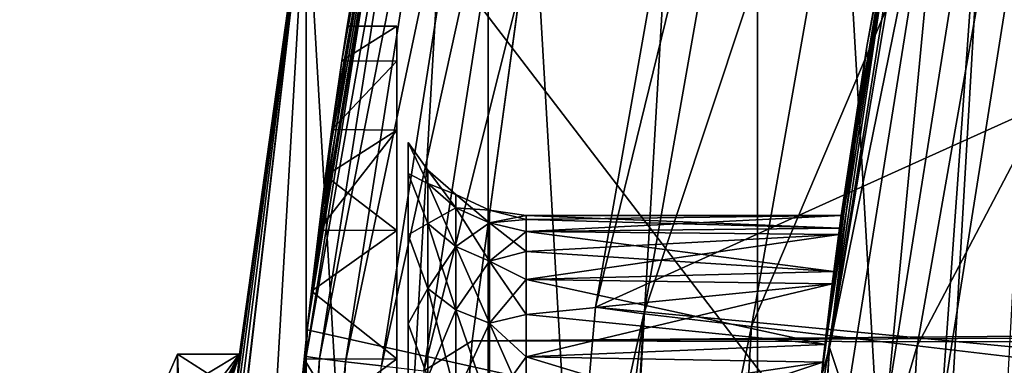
# Model space of a CAD drawing. Header units: metres. Extents: x -27 to 243, y -26 to 26.
# Tile 23 of 88: x -26.96 to -23.15, y 2.67 to 4.01. Entities that reach past the tile are written whole.
import ezdxf

# ---------------------------------------------------------------- set-up
doc = ezdxf.new("R2010")
doc.units = ezdxf.units.M
doc.layers.add('solid_ASS_SW0001', color=7, linetype='CONTINUOUS')

msp = doc.modelspace()

# ---------------------------------------------------------------- linework, layer by layer
at = {"layer": 'solid_ASS_SW0001'}
for points in [[(-22.733206, 13.124928, -24), (-22.733221, -13.124899, -24), (-24.103214, -10.396995, -24)], [(-22.733206, 13.124928, -24), (-24.103214, -10.396995, -24), (-24.103203, 10.397023, -24)], [(-22.733206, -13.124928, 74), (-22.733221, 13.124899, 74), (-24.103214, 10.396995, 74)], [(-24.103203, 10.397023, -24), (-24.103214, -10.396995, -24), (-25.147223, -7.528595, -24)], [(-24.103203, 10.397023, -24), (-25.147223, -7.528595, -24), (-25.147217, 7.528615, -24)], [(-24.103203, -10.397023, 74), (-24.103214, 10.396995, 74), (-25.147223, 7.528595, 74)], [(-22.733206, -13.124928, 74), (-24.103214, 10.396995, 74), (-24.103203, -10.397023, 74)], [(-25.147217, 7.528615, -24), (-25.147223, -7.528595, -24), (-25.851194, -4.558321, -24)], [(-25.147217, 7.528615, -24), (-25.851194, -4.558321, -24), (-25.851192, 4.55833, -24)], [(-25.147217, -7.528615, 74), (-25.147223, 7.528595, 74), (-25.851194, 4.558321, 74)], [(-24.103203, -10.397023, 74), (-25.147223, 7.528595, 74), (-25.147217, -7.528615, 74)], [(-24.227486, 5.747952, 74.599998), (-24.731089, 2.89539, 74.599998), (-24.0446, 5.698658, 76.735291)], [(-20.146992, 4.966006, 74.599998), (-24.731089, 2.89539, 74.599998), (-24.227486, 5.747952, 74.599998)], [(-24.731089, 2.89539, 74.599998), (-24.543591, 2.868726, 76.735291), (-24.0446, 5.698658, 76.735291)], [(-24.0446, 5.698658, 76.735291), (-24.543591, 2.868726, 76.735291), (-23.635946, 5.601805, 78.850594)], [(-25.846273, 2.823147, 98.132141), (-25.387022, 5.612408, 98.176903), (-25.831331, 2.956697, 95.79406)], [(-25.430376, 5.379001, 98.289772), (-25.387022, 5.612408, 98.176903), (-25.846273, 2.823147, 98.132141)], [(-25.387022, 5.612408, 98.176903), (-25.803108, 3.193716, 95.508354), (-25.831331, 2.956697, 95.79406)], [(-25.387022, 5.612408, 98.176903), (-25.776329, 3.40304, 95.202217), (-25.803108, 3.193716, 95.508354)], [(-25.387022, 5.612408, 98.176903), (-25.751959, 3.582841, 94.878555), (-25.776329, 3.40304, 95.202217)], [(-25.387022, 5.612408, 98.176903), (-25.713591, 3.848553, 94.190247), (-25.751959, 3.582841, 94.878555)], [(-25.387022, 5.612408, 98.176903), (-25.69309, 3.983105, 93.467255), (-25.713591, 3.848553, 94.190247)], [(-25.387022, 5.612408, 98.176903), (-25.69309, 3.983105, 92.73275), (-25.69309, 3.983105, 93.467255)], [(-25.387022, 5.612408, 98.176903), (-25.589796, 4.599946, 87.83326), (-25.69309, 3.983105, 92.73275)], [(-24.543591, 2.868726, 76.735291), (-24.126457, 2.81997, 78.850594), (-23.635946, 5.601805, 78.850594)], [(-23.635946, 5.601805, 78.850594), (-24.126457, 2.81997, 78.850594), (-23.008051, 5.452992, 80.908371)], [(-24.126457, 2.81997, 78.850594), (-23.485531, 2.745057, 80.908371), (-23.008051, 5.452992, 80.908371)], [(-23.008051, 5.452992, 80.908371), (-23.485531, 2.745057, 80.908371), (-22.168211, 5.253947, 82.884712)], [(-25.851673, 2.704111, 98.251274), (-25.430376, 5.379001, 98.289772), (-25.846273, 2.823147, 98.132141)], [(-25.380358, 5.363593, 98.510544), (-25.430376, 5.379001, 98.289772), (-25.851673, 2.704111, 98.251274)], [(-25.799517, 2.696368, 98.471954), (-25.380358, 5.363593, 98.510544), (-25.851673, 2.704111, 98.251274)], [(-25.282885, 5.338523, 98.713875), (-25.380358, 5.363593, 98.510544), (-25.799517, 2.696368, 98.471954)], [(-25.699221, 2.68377, 98.675064), (-25.282885, 5.338523, 98.713875), (-25.799517, 2.696368, 98.471954)], [(-25.146976, 5.306017, 98.885292), (-25.282885, 5.338523, 98.713875), (-25.699221, 2.68377, 98.675064)], [(-25.56004, 2.667434, 98.846161), (-25.146976, 5.306017, 98.885292), (-25.699221, 2.68377, 98.675064)], [(-24.986187, 5.269132, 99.016167), (-25.146976, 5.306017, 98.885292), (-25.56004, 2.667434, 98.846161)], [(-25.395807, 2.648897, 98.976646), (-24.986187, 5.269132, 99.016167), (-25.56004, 2.667434, 98.846161)], [(-25.020954, 4.135233, 99.083763), (-24.986187, 5.269132, 99.016167), (-25.395807, 2.648897, 98.976646)], [(-23.485531, 2.745057, 80.908371), (-22.628262, 2.644857, 82.884712), (-22.168211, 5.253947, 82.884712)], [(-23.824009, 2.738575, 96.349464), (-23.436695, 5.169269, 96.121025), (-23.41013, 5.203225, 96.394196)], [(-23.824009, 2.738575, 96.349464), (-23.41013, 5.203225, 96.394196), (-23.364676, 4.998668, 96.761635)], [(-23.824009, 2.738575, 96.349464), (-23.680357, 3.903928, 96.09243), (-23.436695, 5.169269, 96.121025)], [(-23.436695, 5.169269, 96.121025), (-23.680357, 3.903928, 96.09243), (-23.5334, 4.70949, 86.874344)], [(-23.824009, 2.738575, 96.349464), (-23.364676, 4.998668, 96.761635), (-23.756983, 2.538726, 96.718903)], [(-23.756983, 2.538726, 96.718903), (-23.364676, 4.998668, 96.761635), (-23.602346, 2.517541, 97.06398)], [(-23.364676, 4.998668, 96.761635), (-23.214701, 4.956926, 97.106895), (-23.602346, 2.517541, 97.06398)], [(-20.146992, 4.966006, 74.599998), (-20.59868, 2.501367, 74.599998), (-24.731089, 2.89539, 74.599998)], [(-23.602346, 2.517541, 97.06398), (-23.214701, 4.956926, 97.106895), (-23.392183, 2.491074, 97.36586)], [(-23.214701, 4.956926, 97.106895), (-23.009857, 4.904687, 97.409073), (-23.392183, 2.491074, 97.36586)], [(-23.392183, 2.491074, 97.36586), (-23.009857, 4.904687, 97.409073), (-23.14237, 2.461154, 97.613876)], [(-23.5334, 4.70949, 86.874344), (-23.882702, 2.369939, 87.037224), (-25.589796, 4.599946, 87.83326)], [(-23.849741, 2.68141, 91.26355), (-23.882702, 2.369939, 87.037224), (-23.5334, 4.70949, 86.874344)], [(-23.813589, 2.985466, 91.815674), (-23.849741, 2.68141, 91.26355), (-23.5334, 4.70949, 86.874344)], [(-23.788815, 3.176846, 92.414322), (-23.813589, 2.985466, 91.815674), (-23.5334, 4.70949, 86.874344)], [(-23.779013, 3.249394, 93.037247), (-23.788815, 3.176846, 92.414322), (-23.5334, 4.70949, 86.874344)], [(-23.680357, 3.903928, 96.09243), (-23.779013, 3.249394, 93.037247), (-23.5334, 4.70949, 86.874344)], [(-25.589796, 4.599946, 87.83326), (-25.848085, 2.807378, 87.953697), (-25.713591, 3.848554, 92.009758)], [(-23.882702, 2.369939, 87.037224), (-25.848085, 2.807378, 87.953697), (-25.589796, 4.599946, 87.83326)], [(-25.589796, 4.599946, 87.83326), (-25.713591, 3.848554, 92.009758), (-25.69309, 3.983105, 92.73275)], [(-25.851192, 4.55833, -24), (-25.851194, -4.558321, -24), (-26.205587, -1.526332, -24)], [(-25.851192, 4.55833, -24), (-26.205587, -1.526332, -24), (-26.205587, 1.526336, -24)], [(-26.109432, 2.712932, 13.65), (-25.851192, 4.55833, -24), (-26.205587, 1.526336, -24)], [(-25.851192, -4.55833, 74), (-25.851194, 4.558321, 74), (-26.205587, 1.526332, 74)], [(-26.203735, 1.557757, 16.366251), (-26.205587, 1.526332, 74), (-25.851194, 4.558321, 74)], [(-26.175259, 1.979435, 16.009014), (-26.203735, 1.557757, 16.366251), (-25.851194, 4.558321, 74)], [(-26.147175, 2.321132, 15.574737), (-26.175259, 1.979435, 16.009014), (-25.851194, 4.558321, 74)], [(-26.124004, 2.568831, 15.081635), (-26.147175, 2.321132, 15.574737), (-25.851194, 4.558321, 74)], [(-26.124004, 2.568831, 15.081635), (-25.851194, 4.558321, 74), (-26.109432, 2.712932, 14.55)], [(-26.109432, 2.712932, 13.65), (-25.851194, 4.558321, 74), (-25.851192, 4.55833, -24)], [(-26.109432, 2.712932, 13.65), (-26.109432, 2.712932, 14.55), (-25.851194, 4.558321, 74)], [(-25.147217, -7.528615, 74), (-25.851194, 4.558321, 74), (-25.851192, -4.55833, 74)], [(113.867958, 4.393535, 152.385727), (-25.020954, 4.135233, 99.083763), (113.972702, 3.947464, 152.447037)], [(-25.208183, 2.763942, 99.065544), (-25.020954, 4.135233, 99.083763), (-25.395807, 2.648897, 98.976646)], [(113.972702, 3.947464, 152.447037), (-25.020954, 4.135233, 99.083763), (-25.208183, 2.763942, 99.065544)], [(-25.5, 3.982931, 92.730896), (-25.69309, 3.983105, 92.73275), (-25.713591, 3.848554, 92.009758)], [(-25.5, 3.982937, 93.469055), (-25.713591, 3.848553, 94.190247), (-25.69309, 3.983105, 93.467255)], [(-25.5, 3.982937, 93.469055), (-25.5, 3.847311, 94.194618), (-25.713591, 3.848553, 94.190247)], [(-25.5, 3.847299, 92.005333), (-25.5, 3.982931, 92.730896), (-25.713591, 3.848554, 92.009758)], [(-25.5, 3.982937, 93.469055), (-25.69309, 3.983105, 93.467255), (-25.69309, 3.983105, 92.73275)], [(-25.5, 3.982931, 92.730896), (-25.5, 3.982937, 93.469055), (-25.69309, 3.983105, 92.73275)], [(-25.5, 3.982937, 93.469055), (-25.5, -3.982937, 92.730942), (-25.5, -3.982931, 93.469109)], [(-25.5, 3.982931, 92.730896), (-25.5, -3.982937, 92.730942), (-25.5, 3.982937, 93.469055)], [(-25.5, 3.982937, 93.469055), (-25.5, -3.982931, 93.469109), (-25.5, 3.847311, 94.194618)], [(-25.5, 3.982931, 92.730896), (-25.5, -3.847311, 92.005379), (-25.5, -3.982937, 92.730942)], [(-25.5, 3.847299, 92.005333), (-25.5, -3.847311, 92.005379), (-25.5, 3.982931, 92.730896)], [(113.972702, 3.947464, 152.447037), (-25.208183, 2.763942, 99.065544), (114.046211, 3.494796, 152.49437)], [(-23.680357, 3.903928, 96.09243), (-23.855804, 2.626897, 96.072197), (-23.78558, 3.200972, 93.662384)], [(-23.824009, 2.738575, 96.349464), (-23.855804, 2.626897, 96.072197), (-23.680357, 3.903928, 96.09243)], [(-23.680357, 3.903928, 96.09243), (-23.78558, 3.200972, 93.662384), (-23.779013, 3.249394, 93.037247)], [(-25.848085, 2.807378, 87.953697), (-25.751959, 3.582839, 91.321442), (-25.713591, 3.848554, 92.009758)], [(-25.5, 3.847299, 92.005333), (-25.713591, 3.848554, 92.009758), (-25.751959, 3.582839, 91.321442)], [(-25.5, 3.847311, 94.194618), (-25.751959, 3.582841, 94.878555), (-25.713591, 3.848553, 94.190247)], [(-25.5, 3.847311, 94.194618), (-25.5, 3.580655, 94.882942), (-25.751959, 3.582841, 94.878555)], [(-25.5, 3.580637, 91.317017), (-25.5, 3.847299, 92.005333), (-25.751959, 3.582839, 91.321442)], [(-25.5, 3.847311, 94.194618), (-25.5, -3.982931, 93.469109), (-25.5, -3.847299, 94.194664)], [(-25.5, 3.847311, 94.194618), (-25.5, -3.847299, 94.194664), (-25.5, 3.580655, 94.882942)], [(-25.5, 3.847299, 92.005333), (-25.5, -3.580655, 91.317055), (-25.5, -3.847311, 92.005379)], [(-25.5, 3.580637, 91.317017), (-25.5, -3.580655, 91.317055), (-25.5, 3.847299, 92.005333)], [(-25.848085, 2.807378, 87.953697), (-25.776329, 3.403037, 90.99778), (-25.751959, 3.582839, 91.321442)], [(-25.5, 3.580637, 91.317017), (-25.776329, 3.403037, 90.99778), (-25.803108, 3.193709, 90.691635)], [(-25.5, 3.192065, 90.689453), (-25.5, 3.580637, 91.317017), (-25.803108, 3.193709, 90.691635)], [(-25.5, 3.580655, 94.882942), (-25.776329, 3.40304, 95.202217), (-25.751959, 3.582841, 94.878555)], [(-25.5, 3.580637, 91.317017), (-25.751959, 3.582839, 91.321442), (-25.776329, 3.403037, 90.99778)], [(-25.5, 3.580655, 94.882942), (-25.5, 3.192094, 95.510506), (-25.776329, 3.40304, 95.202217)], [(-25.5, 3.580655, 94.882942), (-25.5, -3.847299, 94.194664), (-25.5, -3.580637, 94.88298)], [(-25.5, 3.580655, 94.882942), (-25.5, -3.580637, 94.88298), (-25.5, 3.192094, 95.510506)], [(-25.5, 3.580637, 91.317017), (-25.5, -3.192094, 90.689491), (-25.5, -3.580655, 91.317055)], [(-25.5, 3.192065, 90.689453), (-25.5, -3.192094, 90.689491), (-25.5, 3.580637, 91.317017)], [(-25.45714, 3.532325, 93.427315), (-25.380642, 3.425792, 93.099998), (-25.380642, 3.373746, 93.694885)], [(-25.45714, 3.412035, 94.070808), (-25.45714, 3.532325, 93.427315), (-25.380642, 3.373746, 93.694885)], [(-25.45714, 3.532325, 92.772682), (-25.380642, 3.373746, 92.505119), (-25.380642, 3.425792, 93.099998)], [(-25.45714, 3.532325, 93.427315), (-25.45714, 3.532325, 92.772682), (-25.380642, 3.425792, 93.099998)], [(-25.45714, 3.532325, 92.772682), (-25.45714, 3.412035, 92.129189), (-25.380642, 3.373746, 92.505119)], [(-25.45714, 3.412035, 94.070808), (-25.45714, 3.412035, 92.129189), (-25.45714, 3.532325, 92.772682)], [(-25.45714, 3.412035, 94.070808), (-25.45714, 3.532325, 92.772682), (-25.45714, 3.532325, 93.427315)], [(114.046211, 3.494796, 152.49437), (-25.208183, 2.763942, 99.065544), (114.099312, 2.58358, 152.546158)], [(-25.848085, 2.807378, 87.953697), (-25.803108, 3.193709, 90.691635), (-25.776329, 3.403037, 90.99778)], [(-25.5, 3.192094, 95.510506), (-25.803108, 3.193716, 95.508354), (-25.776329, 3.40304, 95.202217)], [(-25.45714, 3.412035, 94.070808), (-25.380642, 3.373746, 93.694885), (-25.380642, 3.219191, 94.27169)], [(-25.45714, 3.175554, 94.681236), (-25.45714, 3.412035, 94.070808), (-25.380642, 3.219191, 94.27169)], [(-25.45714, 3.412035, 92.129189), (-25.380642, 3.219191, 91.928307), (-25.380642, 3.373746, 92.505119)], [(-25.45714, 3.412035, 92.129189), (-25.45714, 3.175554, 91.518761), (-25.380642, 3.219191, 91.928307)], [(-25.45714, 3.175554, 94.681236), (-25.45714, 3.175554, 91.518761), (-25.45714, 3.412035, 92.129189)], [(-25.45714, 3.175554, 94.681236), (-25.45714, 3.412035, 92.129189), (-25.45714, 3.412035, 94.070808)], [(-25.272577, 3.280229, 93.678391), (-25.380642, 3.373746, 93.694885), (-25.380642, 3.425792, 93.099998)], [(-25.272577, 3.330832, 93.099998), (-25.380642, 3.425792, 93.099998), (-25.380642, 3.373746, 92.505119)], [(-25.272577, 3.280229, 93.678391), (-25.380642, 3.425792, 93.099998), (-25.272577, 3.330832, 93.099998)], [(-25.272577, 3.129958, 94.239212), (-25.380642, 3.219191, 94.27169), (-25.380642, 3.373746, 93.694885)], [(-25.272577, 3.129958, 94.239212), (-25.380642, 3.373746, 93.694885), (-25.272577, 3.280229, 93.678391)], [(-25.272577, 3.280229, 92.521606), (-25.380642, 3.373746, 92.505119), (-25.380642, 3.219191, 91.928307)], [(-25.272577, 3.330832, 93.099998), (-25.380642, 3.373746, 92.505119), (-25.272577, 3.280229, 92.521606)], [(-25.272577, 3.330832, 93.099998), (-25.141947, 3.270572, 93.099998), (-25.141947, 3.220885, 93.667931)], [(-25.272577, 3.330832, 93.099998), (-25.272577, 3.280229, 92.521606), (-25.141947, 3.270572, 93.099998)], [(-25.272577, 3.280229, 93.678391), (-25.272577, 3.330832, 93.099998), (-25.141947, 3.220885, 93.667931)], [(-25.272577, 3.280229, 92.521606), (-25.380642, 3.219191, 91.928307), (-25.272577, 3.129958, 91.960785)], [(-25.272577, 3.280229, 92.521606), (-25.141947, 3.220885, 92.532074), (-25.141947, 3.270572, 93.099998)], [(-25.272577, 3.280229, 92.521606), (-25.272577, 3.129958, 91.960785), (-25.141947, 3.220885, 92.532074)], [(-25.272577, 3.280229, 93.678391), (-25.141947, 3.220885, 93.667931), (-25.141947, 3.073333, 94.218605)], [(-25.272577, 3.129958, 94.239212), (-25.272577, 3.280229, 93.678391), (-25.141947, 3.073333, 94.218605)], [(-25.141947, 3.270572, 93.099998), (-25, 3.25, 93.100006), (-25, 3.23435, 93.418556)], [(-25.141947, 3.270572, 93.099998), (-25.141947, 3.220885, 92.532074), (-25, 3.25, 93.100006)], [(-25.141947, 3.220885, 93.667931), (-25.141947, 3.270572, 93.099998), (-25, 3.23435, 93.418556)], [(-25.141947, 3.220885, 92.532074), (-25, 3.234351, 92.781448), (-25, 3.25, 93.100006)], [(-25, 3.25, 93.100006), (-23.779013, 3.249394, 93.037247), (-23.78558, 3.200972, 93.662384)], [(-25, 3.25, 93.100006), (-25, 3.234351, 92.781448), (-23.779013, 3.249394, 93.037247)], [(-25, 3.23435, 93.418556), (-25, 3.25, 93.100006), (-23.78558, 3.200972, 93.662384)], [(-25, 3.187553, 92.465958), (-23.788815, 3.176846, 92.414322), (-23.779013, 3.249394, 93.037247)], [(-25, 3.234351, 92.781448), (-25, 3.187553, 92.465958), (-23.779013, 3.249394, 93.037247)], [(-25.45714, 3.175554, 94.681236), (-25.380642, 3.219191, 94.27169), (-25.380642, 2.966822, 94.812897)], [(-25.45714, 3.175554, 91.518761), (-25.380642, 2.966822, 91.387108), (-25.380642, 3.219191, 91.928307)], [(-25.272577, 2.884585, 94.765419), (-25.380642, 2.966822, 94.812897), (-25.380642, 3.219191, 94.27169)], [(-25.272577, 2.884585, 94.765419), (-25.380642, 3.219191, 94.27169), (-25.272577, 3.129958, 94.239212)], [(-25.272577, 3.129958, 91.960785), (-25.380642, 3.219191, 91.928307), (-25.380642, 2.966822, 91.387108)], [(-25.272577, 3.129958, 91.960785), (-25.141947, 3.073333, 91.9814), (-25.141947, 3.220885, 92.532074)], [(-25.141947, 3.220885, 92.532074), (-25, 3.187553, 92.465958), (-25, 3.234351, 92.781448)], [(-25.141947, 3.220885, 93.667931), (-25, 3.23435, 93.418556), (-25, 3.187551, 93.734047)], [(-25.141947, 3.220885, 92.532074), (-25.141947, 3.073333, 91.9814), (-25, 3.187553, 92.465958)], [(-25.141947, 3.220885, 93.667931), (-25, 3.187551, 93.734047), (-25, 3.110055, 94.043427)], [(-25.141947, 3.073333, 94.218605), (-25.141947, 3.220885, 93.667931), (-25, 3.110055, 94.043427)], [(-25, 3.187551, 93.734047), (-25, 3.23435, 93.418556), (-23.78558, 3.200972, 93.662384)], [(-25.848085, 2.807378, 87.953697), (-25.831333, 2.95669, 90.405937), (-25.803108, 3.193709, 90.691635)], [(-25.5, 3.192065, 90.689453), (-25.803108, 3.193709, 90.691635), (-25.831333, 2.95669, 90.405937)], [(-25.5, 2.694778, 90.143959), (-25.5, 3.192065, 90.689453), (-25.831333, 2.95669, 90.405937)], [(-25.5, 3.192094, 95.510506), (-25.831331, 2.956697, 95.79406), (-25.803108, 3.193716, 95.508354)], [(-25.5, 3.192094, 95.510506), (-25.5, 2.694799, 96.056023), (-25.831331, 2.956697, 95.79406)], [(-25.5, 3.192094, 95.510506), (-25.5, -3.580637, 94.88298), (-25.5, -3.192065, 95.510544)], [(-25.5, 3.192094, 95.510506), (-25.5, -3.192065, 95.510544), (-25.5, 2.694799, 96.056023)], [(-25.5, 3.192065, 90.689453), (-25.5, -2.694799, 90.143982), (-25.5, -3.192094, 90.689491)], [(-25.5, 2.694778, 90.143959), (-25.5, -2.694799, 90.143982), (-25.5, 3.192065, 90.689453)], [(-25.45714, 2.830932, 95.237823), (-25.45714, 3.175554, 94.681236), (-25.380642, 2.966822, 94.812897)], [(-25.45714, 3.175554, 91.518761), (-25.45714, 2.830932, 90.962181), (-25.380642, 2.966822, 91.387108)], [(-25.45714, 2.830932, 95.237823), (-25.45714, 2.830932, 90.962181), (-25.45714, 3.175554, 91.518761)], [(-25.45714, 2.830932, 95.237823), (-25.45714, 3.175554, 91.518761), (-25.45714, 3.175554, 94.681236)], [(-25.141947, 3.073333, 91.9814), (-25, 3.110057, 92.156578), (-25, 3.187553, 92.465958)], [(-25, 3.187551, 93.734047), (-23.78558, 3.200972, 93.662384), (-23.807583, 3.033002, 94.267647)], [(-25, 3.187553, 92.465958), (-25, 3.110057, 92.156578), (-23.788815, 3.176846, 92.414322)], [(-25, 3.110055, 94.043427), (-25, 3.187551, 93.734047), (-23.807583, 3.033002, 94.267647)], [(-25, 3.00261, 91.856285), (-23.813589, 2.985466, 91.815674), (-23.788815, 3.176846, 92.414322)], [(-25, 3.110057, 92.156578), (-25, 3.00261, 91.856285), (-23.788815, 3.176846, 92.414322)], [(-23.855804, 2.626897, 96.072197), (-23.807583, 3.033002, 94.267647), (-23.78558, 3.200972, 93.662384)], [(-25.272577, 3.129958, 91.960785), (-25.380642, 2.966822, 91.387108), (-25.272577, 2.884585, 91.434586)], [(-25.272577, 3.129958, 91.960785), (-25.272577, 2.884585, 91.434586), (-25.141947, 3.073333, 91.9814)], [(-25.272577, 3.129958, 94.239212), (-25.141947, 3.073333, 94.218605), (-25.141947, 2.832399, 94.735283)], [(-25.272577, 2.884585, 94.765419), (-25.272577, 3.129958, 94.239212), (-25.141947, 2.832399, 94.735283)], [(-25.141947, 3.073333, 91.9814), (-25, 3.00261, 91.856285), (-25, 3.110057, 92.156578)], [(-25.141947, 3.073333, 94.218605), (-25, 3.110055, 94.043427), (-25, 3.002607, 94.343727)], [(-25, 3.002607, 94.343727), (-25, 3.110055, 94.043427), (-23.807583, 3.033002, 94.267647)], [(-25.272577, 2.884585, 91.434586), (-25.141947, 2.832399, 91.464714), (-25.141947, 3.073333, 91.9814)], [(-25.141947, 3.073333, 91.9814), (-25.141947, 2.832399, 91.464714), (-25, 3.00261, 91.856285)], [(-25.141947, 3.073333, 94.218605), (-25, 3.002607, 94.343727), (-25, 2.866243, 94.632042)], [(-25.141947, 2.832399, 94.735283), (-25.141947, 3.073333, 94.218605), (-25, 2.866243, 94.632042)], [(-25, 3.002607, 94.343727), (-23.807583, 3.033002, 94.267647), (-23.841845, 2.750744, 94.830872)], [(-23.855804, 2.626897, 96.072197), (-23.841845, 2.750744, 94.830872), (-23.807583, 3.033002, 94.267647)], [(-25.141947, 2.832399, 91.464714), (-25, 2.866246, 91.567963), (-25, 3.00261, 91.856285)], [(-25, 3.00261, 91.856285), (-25, 2.866246, 91.567963), (-23.813589, 2.985466, 91.815674)], [(-25, 2.866243, 94.632042), (-25, 3.002607, 94.343727), (-23.841845, 2.750744, 94.830872)], [(-25, 2.702279, 91.294403), (-23.849741, 2.68141, 91.26355), (-23.813589, 2.985466, 91.815674)], [(-25, 2.866246, 91.567963), (-25, 2.702279, 91.294403), (-23.813589, 2.985466, 91.815674)], [(-25.5, 2.694799, 96.056023), (-25.860043, 2.694147, 96.056618), (-25.831331, 2.956697, 95.79406)], [(-25.846273, 2.823147, 98.132141), (-25.831331, 2.956697, 95.79406), (-25.860043, 2.694147, 96.056618)], [(-25.5, 2.694778, 90.143959), (-25.831333, 2.95669, 90.405937), (-25.860043, 2.694139, 90.143379)], [(-25.848085, 2.807378, 87.953697), (-25.860043, 2.694139, 90.143379), (-25.831333, 2.95669, 90.405937)], [(-25.45714, 2.830932, 95.237823), (-25.380642, 2.966822, 94.812897), (-25.380642, 2.624309, 95.302055)], [(-25.45714, 2.830932, 90.962181), (-25.380642, 2.624309, 90.897942), (-25.380642, 2.966822, 91.387108)], [(-25.272577, 2.551566, 95.24102), (-25.380642, 2.624309, 95.302055), (-25.380642, 2.966822, 94.812897)], [(-25.272577, 2.551566, 95.24102), (-25.380642, 2.966822, 94.812897), (-25.272577, 2.884585, 94.765419)], [(-25.272577, 2.884585, 91.434586), (-25.380642, 2.966822, 91.387108), (-25.380642, 2.624309, 90.897942)], [(-25.272577, 2.884585, 91.434586), (-25.380642, 2.624309, 90.897942), (-25.272577, 2.551566, 90.958984)], [(-25.272577, 2.884585, 91.434586), (-25.272577, 2.551566, 90.958984), (-25.141947, 2.832399, 91.464714)], [(-25.272577, 2.884585, 94.765419), (-25.141947, 2.832399, 94.735283), (-25.141947, 2.505404, 95.202286)], [(-25.272577, 2.551566, 95.24102), (-25.272577, 2.884585, 94.765419), (-25.141947, 2.505404, 95.202286)], [(-25.141947, 2.832399, 91.464714), (-25, 2.702279, 91.294403), (-25, 2.866246, 91.567963)], [(-25.141947, 2.832399, 94.735283), (-25, 2.866243, 94.632042), (-25, 2.702275, 94.905609)], [(-25, 2.702275, 94.905609), (-25, 2.866243, 94.632042), (-23.841845, 2.750744, 94.830872)], [(-24.543591, 2.868726, 76.735291), (-24.9, 0, 74.599998), (-24.710674, 0, 76.735291)], [(-24.857725, 1.45029, 74.599998), (-24.9, 0, 74.599998), (-24.543591, 2.868726, 76.735291)], [(-24.731089, 2.89539, 74.599998), (-24.857725, 1.45029, 74.599998), (-24.543591, 2.868726, 76.735291)], [(-20.59868, 2.501367, 74.599998), (-24.857725, 1.45029, 74.599998), (-24.731089, 2.89539, 74.599998)], [(-24.543591, 2.868726, 76.735291), (-24.710674, 0, 76.735291), (-24.126457, 2.81997, 78.850594)], [(-25.846273, 2.823147, 98.132141), (-26, 0, 97.099998), (-26, 0, 98.117622)], [(-25.846273, 2.823147, 98.132141), (-25.989702, 0.731727, 97.032501), (-26, 0, 97.099998)], [(-25.851673, 2.704111, 98.251274), (-25.846273, 2.823147, 98.132141), (-26, 0, 98.117622)], [(-25.846273, 2.823147, 98.132141), (-25.960072, 1.440418, 96.83165), (-25.989702, 0.731727, 97.032501)], [(-25.846273, 2.823147, 98.132141), (-25.914867, 2.10235, 96.50296), (-25.960072, 1.440418, 96.83165)], [(-25.846273, 2.823147, 98.132141), (-25.888205, 2.408464, 96.293633), (-25.914867, 2.10235, 96.50296)], [(-25.846273, 2.823147, 98.132141), (-25.860043, 2.694147, 96.056618), (-25.888205, 2.408464, 96.293633)], [(-25.45714, 2.389906, 95.721603), (-25.45714, 2.830932, 95.237823), (-25.380642, 2.624309, 95.302055)], [(-25.45714, 2.830932, 90.962181), (-25.45714, 2.389906, 90.478401), (-25.380642, 2.624309, 90.897942)], [(-25.45714, 2.389906, 95.721603), (-25.45714, 2.389906, 90.478401), (-25.45714, 2.830932, 90.962181)], [(-25.45714, 2.389906, 95.721603), (-25.45714, 2.830932, 90.962181), (-25.45714, 2.830932, 95.237823)], [(-25.272577, 2.551566, 90.958984), (-25.141947, 2.505404, 90.997719), (-25.141947, 2.832399, 91.464714)], [(-25.141947, 2.832399, 91.464714), (-25.141947, 2.505404, 90.997719), (-25, 2.702279, 91.294403)], [(-25.141947, 2.832399, 94.735283), (-25, 2.702275, 94.905609), (-25, 2.512282, 95.161781)], [(-25.141947, 2.505404, 95.202286), (-25.141947, 2.832399, 94.735283), (-25, 2.512282, 95.161781)], [(-25.848085, 2.807378, 87.953697), (-25.96196, 1.405772, 88.006798), (-25.860043, 2.694139, 90.143379)], [(-23.882702, 2.369939, 87.037224), (-25.96196, 1.405772, 88.006798), (-25.848085, 2.807378, 87.953697)], [(-24.126457, 2.81997, 78.850594), (-24.710674, 0, 76.735291), (-24.290703, 0, 78.850594)], [(-24.126457, 2.81997, 78.850594), (-24.290703, 0, 78.850594), (-23.485531, 2.745057, 80.908371)], [(-25.320784, 1.383675, 99.054779), (-25.208183, 2.763942, 99.065544), (-25.395807, 2.648897, 98.976646)], [(114.099312, 2.58358, 152.546158), (-25.208183, 2.763942, 99.065544), (-25.320784, 1.383675, 99.054779)], [(-25, 2.702275, 94.905609), (-23.841845, 2.750744, 94.830872), (-23.88327, 2.364219, 95.330017)], [(-23.855804, 2.626897, 96.072197), (-23.88327, 2.364219, 95.330017), (-23.841845, 2.750744, 94.830872)], [(-26.961468, 0.000553, 13.65), (-26.25, 0, 13.65), (-26.109432, 2.712932, 13.65)], [(-26.961468, 0.000553, 13.65), (-26.109432, 2.712932, 13.65), (-26.961365, 0.068572, 13.65)], [(-26.961365, 0.068572, 13.65), (-26.109432, 2.712932, 13.65), (-26.961035, 0.136159, 13.65)], [(-26.961035, 0.136159, 13.65), (-26.109432, 2.712932, 13.65), (-26.960415, 0.203772, 13.65)], [(-26.960415, 0.203772, 13.65), (-26.109432, 2.712932, 13.65), (-26.959394, 0.272965, 13.65)], [(-26.959394, 0.272965, 13.65), (-26.109432, 2.712932, 13.65), (-26.957767, 0.346546, 13.65)], [(-26.957767, 0.346546, 13.65), (-26.109432, 2.712932, 13.65), (-26.955185, 0.428358, 13.65)], [(-26.955185, 0.428358, 13.65), (-26.109432, 2.712932, 13.65), (-26.943834, 0.640847, 13.65)], [(-26.943834, 0.640847, 13.65), (-26.109432, 2.712932, 13.65), (-26.913399, 0.949433, 13.65)], [(-26.913399, 0.949433, 13.65), (-26.109432, 2.712932, 13.65), (-26.885271, 1.14192, 13.65)], [(-26.885271, 1.14192, 13.65), (-26.109432, 2.712932, 13.65), (-26.840315, 1.378828, 13.65)], [(-26.840315, 1.378828, 13.65), (-26.109432, 2.712932, 13.65), (-26.675972, 1.969344, 13.65)], [(-26.676016, 1.969225, 14.55), (-26.35, 2.712932, 14.55), (-26.25, 0, 14.55)], [(-26.676016, 1.969225, 14.55), (-26.35, 2.568552, 15.082365), (-26.35, 2.712932, 14.55)], [(-26.675972, 1.969344, 13.65), (-26.109432, 2.712932, 13.65), (-26.35, 2.712932, 13.65)], [(-26.35, 2.568552, 13.117636), (-26.675972, 1.969344, 13.65), (-26.35, 2.712932, 13.65)], [(-26.35, 2.712932, 14.55), (-26.109432, 2.712932, 14.55), (-26.25, 0, 14.55)], [(-26.35, 2.568552, 15.082365), (-26.124004, 2.568831, 15.081635), (-26.109432, 2.712932, 14.55)], [(-26.35, 2.712932, 14.55), (-26.35, 2.568552, 15.082365), (-26.109432, 2.712932, 14.55)], [(-26.35, 2.712932, 13.65), (-26.109432, 2.712932, 13.65), (-26.124004, 2.568831, 13.118364)], [(-26.35, 2.568552, 13.117636), (-26.35, 2.712932, 13.65), (-26.124004, 2.568831, 13.118364)], [(-26.25, 0, 13.65), (-26.25, 0, 14.55), (-26.109432, 2.712932, 14.55)], [(-26.25, 0, 13.65), (-26.109432, 2.712932, 14.55), (-26.109432, 2.712932, 13.65)], [(-26.124004, 2.568831, 13.118364), (-26.109432, 2.712932, 13.65), (-26.205587, 1.526336, -24)], [(-23.485531, 2.745057, 80.908371), (-24.290703, 0, 78.850594), (-23.645412, 0, 80.908371)], [(-23.97847, 0.496048, 96.31192), (-23.855804, 2.626897, 96.072197), (-23.824009, 2.738575, 96.349464)], [(-23.97847, 0.496048, 96.31192), (-23.824009, 2.738575, 96.349464), (-23.978359, 0.244382, 96.340797)], [(-23.978359, 0.244382, 96.340797), (-23.824009, 2.738575, 96.349464), (-23.756983, 2.538726, 96.718903)], [(-23.485531, 2.745057, 80.908371), (-23.645412, 0, 80.908371), (-22.628262, 2.644857, 82.884712)], [(-25.851673, 2.704111, 98.251274), (-26, 0, 98.117622), (-25.992531, 0, 98.239624)], [(-25.799517, 2.696368, 98.471954), (-25.851673, 2.704111, 98.251274), (-25.992531, 0, 98.239624)], [(-25.799517, 2.696368, 98.471954), (-25.992531, 0, 98.239624), (-25.971146, 0, 98.35611)], [(-25.799517, 2.696368, 98.471954), (-25.971146, 0, 98.35611), (-25.939762, 0, 98.45945)], [(-25.96196, 1.405772, 88.006798), (-25.888205, 2.408452, 89.906357), (-25.860043, 2.694139, 90.143379)], [(-25.699221, 2.68377, 98.675064), (-25.799517, 2.696368, 98.471954), (-25.939762, 0, 98.45945)], [(-25.699221, 2.68377, 98.675064), (-25.939762, 0, 98.45945), (-25.886225, 0, 98.580879)], [(-25.5, 2.694778, 90.143959), (-25.860043, 2.694139, 90.143379), (-25.888205, 2.408452, 89.906357)], [(-25.5, 2.105695, 89.699112), (-25.5, 2.694778, 90.143959), (-25.888205, 2.408452, 89.906357)], [(-25.5, 2.105714, 96.500877), (-25.888205, 2.408464, 96.293633), (-25.860043, 2.694147, 96.056618)], [(-25.699221, 2.68377, 98.675064), (-25.886225, 0, 98.580879), (-25.83897, 0, 98.661797)], [(-25.5, 2.694799, 96.056023), (-25.5, 2.105714, 96.500877), (-25.860043, 2.694147, 96.056618)], [(-25.56004, 2.667434, 98.846161), (-25.699221, 2.68377, 98.675064), (-25.83897, 0, 98.661797)], [(-25.5, 2.694799, 96.056023), (-25.5, -3.192065, 95.510544), (-25.5, -2.694778, 96.056038)], [(-25.5, 2.694799, 96.056023), (-25.5, -2.694778, 96.056038), (-25.5, 2.105714, 96.500877)], [(-25.5, 2.694778, 90.143959), (-25.5, -2.105714, 89.699127), (-25.5, -2.694799, 90.143982)], [(-25.5, 2.105695, 89.699112), (-25.5, -2.105714, 89.699127), (-25.5, 2.694778, 90.143959)], [(-25.141947, 2.505404, 90.997719), (-25, 2.512287, 91.038223), (-25, 2.702279, 91.294403)], [(-25, 2.702279, 91.294403), (-25, 2.512287, 91.038223), (-23.849741, 2.68141, 91.26355)], [(-25, 2.512282, 95.161781), (-25, 2.702275, 94.905609), (-23.88327, 2.364219, 95.330017)], [(-25, 2.298101, 90.80191), (-23.891872, 2.275642, 90.779663), (-23.849741, 2.68141, 91.26355)], [(-25, 2.512287, 91.038223), (-25, 2.298101, 90.80191), (-23.849741, 2.68141, 91.26355)], [(-23.849741, 2.68141, 91.26355), (-23.891872, 2.275642, 90.779663), (-23.882702, 2.369939, 87.037224)]]:
    msp.add_3dface(points, dxfattribs=at)

doc.saveas('drawing.dxf')
